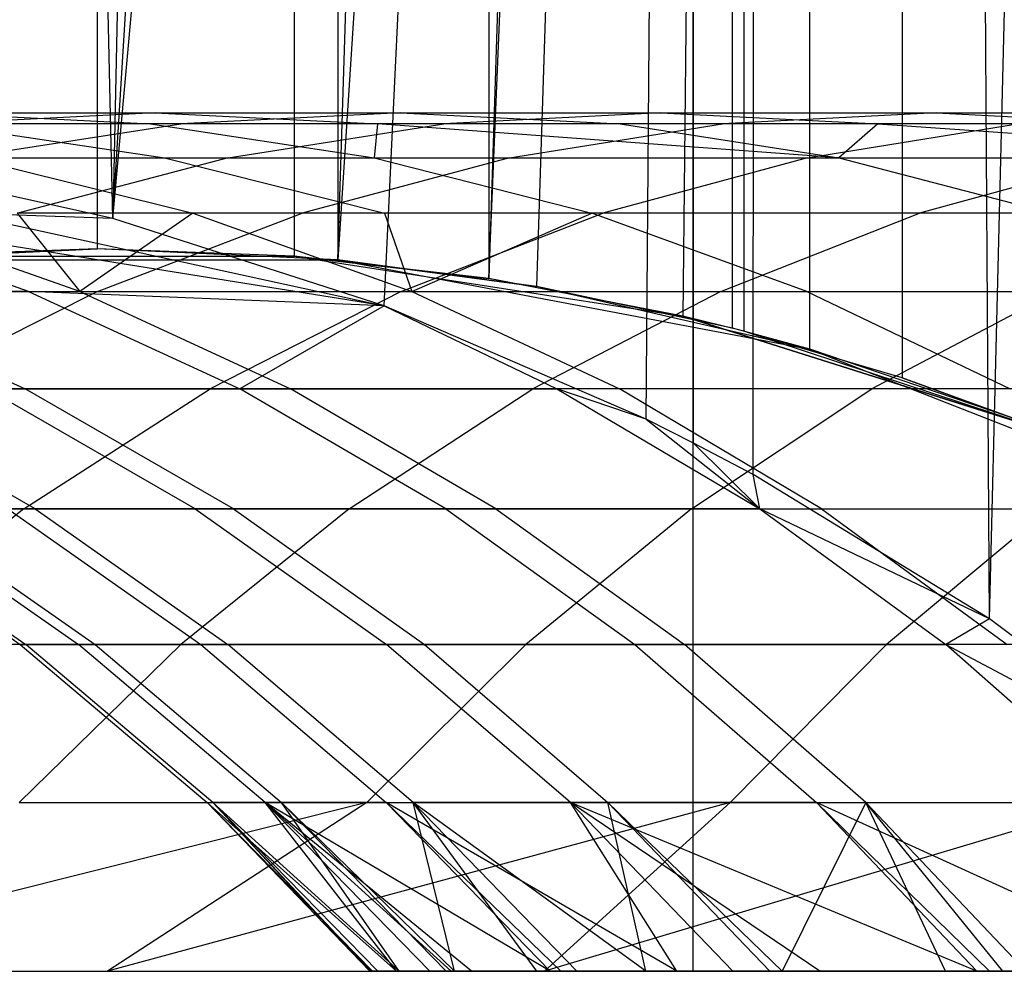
# Model space of a CAD drawing. Extents: x 0.1 to 12.1, y -6 to 6.
# Tile 19 of 181: x 5.147 to 5.376, y -0.868 to -0.647. Entities that reach past the tile are written whole.
import ezdxf

# ---------------------------------------------------------------- set-up
doc = ezdxf.new("R2010")
doc.units = 0
doc.header["$LTSCALE"] = 2.54
doc.layers.get('0').update_dxf_attribs({"linetype": 'CONTINUOUS'})

# ---------------------------------------------------------------- blocks, each defined once
blk = doc.blocks.new('DROPS_COLOR_C_STL')
at = {"color": 0}
for p, q in [((5.30375, -0.86832, 26.46034), (5.30375, 0.93168, 26.46034)), ((5.30375, -0.86832, 26.46034), (5.30375, 0.93168, 26.46034)), ((5.37274, -0.7862, 14.54769), (5.41402, 0.88008, 14.54308)), ((5.37274, -0.7862, 14.54769), (5.41402, 0.88008, 14.54308)), ((5.37274, -0.7862, 14.54769), (5.36281, 0.84295, 14.54884)), ((5.37274, -0.7862, 14.54769), (5.36281, 0.84295, 14.54884)), ((5.31771, -0.75263, 14.55429), (5.31893, 0.81666, 14.55414)), ((5.31771, -0.75263, 14.55429), (5.31893, 0.81666, 14.55414)), ((5.16849, -0.69295, 14.5748), (5.30401, 0.80873, 14.55602)), ((5.16849, -0.69295, 14.5748), (5.30401, 0.80873, 14.55602)), ((5.23174, -0.71332, 14.56564), (5.30401, 0.80873, 14.55602)), ((5.23174, -0.71332, 14.56564), (5.30401, 0.80873, 14.55602)), ((5.29281, -0.73973, 14.55745), (5.30401, 0.80873, 14.55602)), ((5.29281, -0.73973, 14.55745), (5.30401, 0.80873, 14.55602)), ((5.30382, -0.74527, 14.55604), (5.30401, 0.80873, 14.55602)), ((5.30382, -0.74527, 14.55604), (5.30401, 0.80873, 14.55602)), ((5.16849, -0.69295, 14.5748), (5.26088, 0.7884, 14.56165)), ((5.16849, -0.69295, 14.5748), (5.26088, 0.7884, 14.56165)), ((5.20012, 0.76566, 14.57014), (5.16849, -0.69295, 14.5748)), ((5.20012, 0.76566, 14.57014), (5.16849, -0.69295, 14.5748)), ((5.16849, -0.69295, 14.5748), (5.13677, 0.74852, 14.57966)), ((5.16849, -0.69295, 14.5748), (5.13677, 0.74852, 14.57966)), ((5.35248, 0.73007, 35.58964), (5.35244, -0.73006, 35.58964)), ((5.35248, 0.73007, 35.58964), (5.35244, -0.73006, 35.58964)), ((5.33091, -0.72342, 26.56619), (5.33092, 0.72343, 26.56619)), ((5.33091, -0.72342, 26.56619), (5.33092, 0.72343, 26.56619)), ((5.31307, 0.71858, 26.56842), (5.2209, -0.70262, 26.58079)), ((5.31307, 0.71858, 26.56842), (5.2209, -0.70262, 26.58079)), ((5.25614, -0.70698, 35.6083), (5.31538, 0.71918, 35.59653)), ((5.25614, -0.70698, 35.6083), (5.31538, 0.71918, 35.59653)), ((5.31307, 0.71858, 26.56842), (5.26719, -0.70878, 26.57439)), ((5.31307, 0.71858, 26.56842), (5.26719, -0.70878, 26.57439)), ((5.31538, 0.71918, 35.59653), (5.30133, -0.71572, 35.59924)), ((5.31538, 0.71918, 35.59653), (5.30133, -0.71572, 35.59924)), ((5.31291, -0.71854, 26.56844), (5.31307, 0.71858, 26.56842)), ((5.31291, -0.71854, 26.56844), (5.31307, 0.71858, 26.56842)), ((5.31538, 0.71918, 35.59653), (5.3155, -0.71921, 35.59651)), ((5.31538, 0.71918, 35.59653), (5.3155, -0.71921, 35.59651)), ((5.30131, 0.71571, 35.59924), (5.25614, -0.70698, 35.6083)), ((5.30131, 0.71571, 35.59924), (5.25614, -0.70698, 35.6083)), ((5.2209, -0.70262, 26.58079), (5.2671, 0.70877, 26.57441)), ((5.2209, -0.70262, 26.58079), (5.2671, 0.70877, 26.57441)), ((5.25605, 0.70696, 35.60831), (5.25614, -0.70698, 35.6083)), ((5.25605, 0.70696, 35.60831), (5.25614, -0.70698, 35.6083)), ((5.2209, 0.70262, 26.58079), (5.2209, -0.70262, 26.58079)), ((5.2209, 0.70262, 26.58079), (5.2209, -0.70262, 26.58079)), ((5.1649, 0.7, 35.62825), (5.16486, -0.7, 35.62826)), ((5.1649, 0.7, 35.62825), (5.16486, -0.7, 35.62826)), ((5.1649, 0.7, 26.58901), (5.16487, -0.7, 26.58902)), ((5.1649, 0.7, 26.58901), (5.16487, -0.7, 26.58902)), ((5.21074, 0.70175, 35.61794), (5.21074, -0.70175, 35.61794)), ((5.21074, 0.70175, 35.61794), (5.21074, -0.70175, 35.61794)), ((5.1249, -0.66832, 17.93357), (5.17837, -0.66832, 18.06901)), ((5.1249, -0.66832, 17.93357), (5.17837, -0.66832, 18.06901)), ((5.1249, -0.66832, 17.93357), (5.17725, -0.67094, 17.91372)), ((5.1249, -0.66832, 17.93357), (5.17725, -0.67094, 17.91372)), ((5.17837, -0.66832, 18.06901), (5.12658, -0.67094, 18.09029)), ((5.17837, -0.66832, 18.06901), (5.12658, -0.67094, 18.09029)), ((5.17837, -0.66832, 18.06901), (5.23553, -0.66832, 18.20293)), ((5.17837, -0.66832, 18.06901), (5.23553, -0.66832, 18.20293)), ((5.17837, -0.66832, 18.06901), (5.23016, -0.67094, 18.04772)), ((5.17837, -0.66832, 18.06901), (5.23016, -0.67094, 18.04772)), ((5.23553, -0.66832, 18.20293), (5.18435, -0.67094, 18.22563)), ((5.23553, -0.66832, 18.20293), (5.18435, -0.67094, 18.22563)), ((5.23553, -0.66832, 18.20293), (5.29619, -0.66832, 18.3349)), ((5.23553, -0.66832, 18.20293), (5.29619, -0.66832, 18.3349)), ((5.23553, -0.66832, 18.20293), (5.28671, -0.67094, 18.18023)), ((5.23553, -0.66832, 18.20293), (5.28671, -0.67094, 18.18023)), ((5.29619, -0.66832, 18.3349), (5.24565, -0.67094, 18.359)), ((5.29619, -0.66832, 18.3349), (5.24565, -0.67094, 18.359)), ((5.29619, -0.66832, 18.3349), (5.36045, -0.66832, 18.46517)), ((5.29619, -0.66832, 18.3349), (5.36045, -0.66832, 18.46517)), ((5.29619, -0.66832, 18.3349), (5.34673, -0.67094, 18.31081)), ((5.29619, -0.66832, 18.3349), (5.34673, -0.67094, 18.31081)), ((5.36045, -0.66832, 18.46517), (5.31059, -0.67094, 18.49063)), ((5.36045, -0.66832, 18.46517), (5.31059, -0.67094, 18.49063)), ((5.36045, -0.66832, 18.46517), (5.42841, -0.66832, 18.59387)), ((5.36045, -0.66832, 18.46517), (5.42841, -0.66832, 18.59387)), ((5.36045, -0.66832, 18.46517), (5.41031, -0.67094, 18.4397)), ((5.36045, -0.66832, 18.46517), (5.41031, -0.67094, 18.4397)), ((5.18435, -0.67094, 18.22563), (5.12658, -0.67094, 18.09029)), ((5.18435, -0.67094, 18.22563), (5.12658, -0.67094, 18.09029)), ((5.17725, -0.67094, 17.91372), (5.12791, -0.67094, 17.77798)), ((5.12791, -0.67094, 17.77798), (5.18055, -0.67882, 17.75966)), ((5.12791, -0.67094, 17.77798), (5.18055, -0.67882, 17.75966)), ((5.17725, -0.67094, 17.91372), (5.12791, -0.67094, 17.77798)), ((5.1334, -0.67882, 18.24822), (5.18435, -0.67094, 18.22563)), ((5.1334, -0.67882, 18.24822), (5.18435, -0.67094, 18.22563)), ((5.17725, -0.67094, 17.91372), (5.22936, -0.67882, 17.89395)), ((5.23016, -0.67094, 18.04772), (5.17725, -0.67094, 17.91372)), ((5.17725, -0.67094, 17.91372), (5.22936, -0.67882, 17.89395)), ((5.23016, -0.67094, 18.04772), (5.17725, -0.67094, 17.91372)), ((5.24565, -0.67094, 18.359), (5.18435, -0.67094, 18.22563)), ((5.24565, -0.67094, 18.359), (5.18435, -0.67094, 18.22563)), ((5.19534, -0.67882, 18.38298), (5.24565, -0.67094, 18.359)), ((5.19534, -0.67882, 18.38298), (5.24565, -0.67094, 18.359)), ((5.23016, -0.67094, 18.04772), (5.22936, -0.67882, 17.89395)), ((5.23016, -0.67094, 18.04772), (5.22936, -0.67882, 17.89395)), ((5.33767, -0.67882, 18.15763), (5.23016, -0.67094, 18.04772)), ((5.28671, -0.67094, 18.18023), (5.23016, -0.67094, 18.04772)), ((5.33767, -0.67882, 18.15763), (5.23016, -0.67094, 18.04772)), ((5.28671, -0.67094, 18.18023), (5.23016, -0.67094, 18.04772)), ((5.31059, -0.67094, 18.49063), (5.24565, -0.67094, 18.359)), ((5.31059, -0.67094, 18.49063), (5.24565, -0.67094, 18.359)), ((5.26095, -0.67882, 18.51599), (5.31059, -0.67094, 18.49063)), ((5.26095, -0.67882, 18.51599), (5.31059, -0.67094, 18.49063)), ((5.34673, -0.67094, 18.31081), (5.28671, -0.67094, 18.18023)), ((5.28671, -0.67094, 18.18023), (5.33767, -0.67882, 18.15763)), ((5.28671, -0.67094, 18.18023), (5.33767, -0.67882, 18.15763)), ((5.34673, -0.67094, 18.31081), (5.28671, -0.67094, 18.18023)), ((5.37927, -0.67094, 18.6207), (5.31059, -0.67094, 18.49063)), ((5.37927, -0.67094, 18.6207), (5.31059, -0.67094, 18.49063)), ((5.33034, -0.67882, 18.64741), (5.37927, -0.67094, 18.6207)), ((5.33034, -0.67882, 18.64741), (5.37927, -0.67094, 18.6207)), ((5.34673, -0.67094, 18.31081), (5.33767, -0.67882, 18.15763)), ((5.34673, -0.67094, 18.31081), (5.33767, -0.67882, 18.15763)), ((5.41031, -0.67094, 18.4397), (5.34673, -0.67094, 18.31081)), ((5.34673, -0.67094, 18.31081), (5.45995, -0.67882, 18.41434)), ((5.34673, -0.67094, 18.31081), (5.45995, -0.67882, 18.41434)), ((5.41031, -0.67094, 18.4397), (5.34673, -0.67094, 18.31081)), ((5.16849, -0.69295, 14.5748), (5.10327, -0.67859, 14.58497)), ((5.16849, -0.69295, 14.5748), (5.10327, -0.67859, 14.58497)), ((5.1334, -0.67882, 18.24822), (5.19534, -0.67882, 18.38298)), ((5.1334, -0.67882, 18.24822), (5.19534, -0.67882, 18.38298)), ((5.13543, -0.67882, 17.62408), (5.18055, -0.67882, 17.75966)), ((5.13543, -0.67882, 17.62408), (5.18055, -0.67882, 17.75966)), ((5.13543, -0.67882, 17.62408), (5.18717, -0.69175, 17.60765)), ((5.13543, -0.67882, 17.62408), (5.18717, -0.69175, 17.60765)), ((5.19534, -0.67882, 18.38298), (5.14633, -0.69175, 18.40634)), ((5.19534, -0.67882, 18.38298), (5.14633, -0.69175, 18.40634)), ((5.18055, -0.67882, 17.75966), (5.22936, -0.67882, 17.89395)), ((5.18055, -0.67882, 17.75966), (5.22936, -0.67882, 17.89395)), ((5.18055, -0.67882, 17.75966), (5.23182, -0.69175, 17.74182)), ((5.18055, -0.67882, 17.75966), (5.23182, -0.69175, 17.74182)), ((5.19534, -0.67882, 18.38298), (5.26095, -0.67882, 18.51599)), ((5.19534, -0.67882, 18.38298), (5.26095, -0.67882, 18.51599)), ((5.26095, -0.67882, 18.51599), (5.2126, -0.69175, 18.54068)), ((5.26095, -0.67882, 18.51599), (5.2126, -0.69175, 18.54068)), ((5.22936, -0.67882, 17.89395), (5.33767, -0.67882, 18.15763)), ((5.22936, -0.67882, 17.89395), (5.33767, -0.67882, 18.15763)), ((5.22936, -0.67882, 17.89395), (5.28012, -0.69175, 17.87471)), ((5.22936, -0.67882, 17.89395), (5.28012, -0.69175, 17.87471)), ((5.26095, -0.67882, 18.51599), (5.33034, -0.67882, 18.64741)), ((5.26095, -0.67882, 18.51599), (5.33034, -0.67882, 18.64741)), ((5.33034, -0.67882, 18.64741), (5.28269, -0.69175, 18.67342)), ((5.33034, -0.67882, 18.64741), (5.28269, -0.69175, 18.67342)), ((5.33034, -0.67882, 18.64741), (5.40335, -0.67882, 18.77685)), ((5.33034, -0.67882, 18.64741), (5.40335, -0.67882, 18.77685)), ((5.33767, -0.67882, 18.15763), (5.45995, -0.67882, 18.41434)), ((5.33767, -0.67882, 18.15763), (5.45995, -0.67882, 18.41434)), ((5.33767, -0.67882, 18.15763), (5.38729, -0.69175, 18.13562)), ((5.33767, -0.67882, 18.15763), (5.38729, -0.69175, 18.13562)), ((5.40335, -0.67882, 18.77685), (5.35643, -0.69175, 18.80416)), ((5.40335, -0.67882, 18.77685), (5.35643, -0.69175, 18.80416)), ((5.23174, -0.71332, 14.56564), (5.09689, -0.69175, 14.82035)), ((5.14887, -0.70994, 14.83322), (5.09689, -0.69175, 14.82035)), ((5.23174, -0.71332, 14.56564), (5.09689, -0.69175, 14.82035)), ((5.14887, -0.70994, 14.83322), (5.09689, -0.69175, 14.82035)), ((5.16079, -0.70994, 17.32229), (5.10895, -0.69175, 17.33566)), ((5.16079, -0.70994, 17.32229), (5.10895, -0.69175, 17.33566)), ((5.13272, -0.69175, 14.68374), (5.23174, -0.71332, 14.56564)), ((5.16849, -0.69295, 14.5748), (5.13272, -0.69175, 14.68374)), ((5.16849, -0.69295, 14.5748), (5.13272, -0.69175, 14.68374)), ((5.13272, -0.69175, 14.68374), (5.23174, -0.71332, 14.56564)), ((5.18717, -0.69175, 17.60765), (5.14619, -0.69175, 17.47219)), ((5.14619, -0.69175, 17.47219), (5.16079, -0.70994, 17.32229)), ((5.14619, -0.69175, 17.47219), (5.16079, -0.70994, 17.32229)), ((5.18717, -0.69175, 17.60765), (5.14619, -0.69175, 17.47219)), ((5.2126, -0.69175, 18.54068), (5.14633, -0.69175, 18.40634)), ((5.2126, -0.69175, 18.54068), (5.14633, -0.69175, 18.40634)), ((5.18717, -0.69175, 17.60765), (5.16079, -0.70994, 17.32229)), ((5.18717, -0.69175, 17.60765), (5.16079, -0.70994, 17.32229)), ((5.16492, -0.70994, 18.56504), (5.2126, -0.69175, 18.54068)), ((5.16492, -0.70994, 18.56504), (5.2126, -0.69175, 18.54068)), ((5.23182, -0.69175, 17.74182), (5.18717, -0.69175, 17.60765)), ((5.18717, -0.69175, 17.60765), (5.2382, -0.70994, 17.59146)), ((5.18717, -0.69175, 17.60765), (5.2382, -0.70994, 17.59146)), ((5.23182, -0.69175, 17.74182), (5.18717, -0.69175, 17.60765)), ((5.28269, -0.69175, 18.67342), (5.2126, -0.69175, 18.54068)), ((5.28269, -0.69175, 18.67342), (5.2126, -0.69175, 18.54068)), ((5.28012, -0.69175, 17.87471), (5.23182, -0.69175, 17.74182)), ((5.23182, -0.69175, 17.74182), (5.2382, -0.70994, 17.59146)), ((5.23182, -0.69175, 17.74182), (5.2382, -0.70994, 17.59146)), ((5.28012, -0.69175, 17.87471), (5.23182, -0.69175, 17.74182)), ((5.2357, -0.70994, 18.69907), (5.28269, -0.69175, 18.67342)), ((5.2357, -0.70994, 18.69907), (5.28269, -0.69175, 18.67342)), ((5.2382, -0.70994, 17.59146), (5.28012, -0.69175, 17.87471)), ((5.2382, -0.70994, 17.59146), (5.28012, -0.69175, 17.87471)), ((5.33018, -0.70994, 17.85572), (5.28012, -0.69175, 17.87471)), ((5.38729, -0.69175, 18.13562), (5.28012, -0.69175, 17.87471)), ((5.33018, -0.70994, 17.85572), (5.28012, -0.69175, 17.87471)), ((5.38729, -0.69175, 18.13562), (5.28012, -0.69175, 17.87471)), ((5.35643, -0.69175, 18.80416), (5.28269, -0.69175, 18.67342)), ((5.35643, -0.69175, 18.80416), (5.28269, -0.69175, 18.67342)), ((5.31016, -0.70994, 18.8311), (5.35643, -0.69175, 18.80416)), ((5.31016, -0.70994, 18.8311), (5.35643, -0.69175, 18.80416)), ((5.43396, -0.69175, 18.93316), (5.35643, -0.69175, 18.80416)), ((5.43396, -0.69175, 18.93316), (5.35643, -0.69175, 18.80416)), ((5.23174, -0.71332, 14.56564), (5.16849, -0.69295, 14.5748)), ((5.23174, -0.71332, 14.56564), (5.16849, -0.69295, 14.5748)), ((5.16487, -0.7, 26.58902), (5.10892, -0.70262, 26.59778)), ((5.10892, -0.70262, 32.52113), (5.16487, -0.7, 26.58902)), ((5.10892, -0.70262, 32.52113), (5.16487, -0.7, 26.58902)), ((5.16487, -0.7, 26.58902), (5.10892, -0.70262, 26.59778)), ((5.16486, -0.7, 35.62826), (5.11907, -0.70175, 35.63911)), ((5.11907, -0.70175, 39.52568), (5.16486, -0.7, 35.62826)), ((5.11907, -0.70175, 39.52568), (5.16486, -0.7, 35.62826)), ((5.16486, -0.7, 35.62826), (5.11907, -0.70175, 35.63911)), ((5.11907, -0.70175, 39.52568), (5.21074, -0.70175, 39.52568)), ((5.11907, -0.70175, 39.52568), (5.21074, -0.70175, 39.52568)), ((5.21074, -0.70175, 35.61794), (5.16486, -0.7, 35.62826)), ((5.21074, -0.70175, 39.52568), (5.16486, -0.7, 35.62826)), ((5.21074, -0.70175, 35.61794), (5.16486, -0.7, 35.62826)), ((5.21074, -0.70175, 39.52568), (5.16486, -0.7, 35.62826)), ((5.2209, -0.70262, 26.58079), (5.16487, -0.7, 26.58902)), ((5.2209, -0.70262, 32.52113), (5.16487, -0.7, 26.58902)), ((5.2209, -0.70262, 26.58079), (5.16487, -0.7, 26.58902)), ((5.2209, -0.70262, 32.52113), (5.16487, -0.7, 26.58902)), ((5.25614, -0.70698, 35.6083), (5.21074, -0.70175, 35.61794)), ((5.21074, -0.70175, 39.52568), (5.30133, -0.71572, 39.52568)), ((5.21074, -0.70175, 39.52568), (5.30133, -0.71572, 39.52568)), ((5.21074, -0.70175, 39.52568), (5.25614, -0.70698, 35.6083)), ((5.21074, -0.70175, 39.52568), (5.25614, -0.70698, 35.6083)), ((5.21074, -0.70175, 39.52568), (5.21074, -0.70175, 35.61794)), ((5.25614, -0.70698, 35.6083), (5.21074, -0.70175, 35.61794)), ((5.21074, -0.70175, 39.52568), (5.21074, -0.70175, 35.61794)), ((5.10892, -0.70262, 32.52113), (5.2209, -0.70262, 32.52113)), ((5.10892, -0.70262, 32.52113), (5.2209, -0.70262, 32.52113)), ((5.26719, -0.70878, 26.57439), (5.2209, -0.70262, 26.58079)), ((5.2209, -0.70262, 32.52113), (5.33092, -0.72343, 32.52113)), ((5.2209, -0.70262, 32.52113), (5.33092, -0.72343, 32.52113)), ((5.2209, -0.70262, 32.52113), (5.26719, -0.70878, 26.57439)), ((5.2209, -0.70262, 32.52113), (5.26719, -0.70878, 26.57439)), ((5.2209, -0.70262, 32.52113), (5.2209, -0.70262, 26.58079)), ((5.26719, -0.70878, 26.57439), (5.2209, -0.70262, 26.58079)), ((5.2209, -0.70262, 32.52113), (5.2209, -0.70262, 26.58079)), ((5.30133, -0.71572, 35.59924), (5.25614, -0.70698, 35.6083)), ((5.30133, -0.71572, 39.52568), (5.25614, -0.70698, 35.6083)), ((5.30133, -0.71572, 35.59924), (5.25614, -0.70698, 35.6083)), ((5.30133, -0.71572, 39.52568), (5.25614, -0.70698, 35.6083)), ((5.31291, -0.71854, 26.56844), (5.26719, -0.70878, 26.57439)), ((5.33092, -0.72343, 32.52113), (5.26719, -0.70878, 26.57439)), ((5.31291, -0.71854, 26.56844), (5.26719, -0.70878, 26.57439)), ((5.33092, -0.72343, 32.52113), (5.26719, -0.70878, 26.57439)), ((5.14887, -0.70994, 14.83322), (5.08932, -0.70994, 15.10546)), ((5.14887, -0.70994, 14.83322), (5.08932, -0.70994, 15.10546)), ((5.098, -0.70994, 18.42938), (5.16492, -0.70994, 18.56504)), ((5.098, -0.70994, 18.42938), (5.16492, -0.70994, 18.56504)), ((5.09838, -0.70994, 17.04957), (5.16079, -0.70994, 17.32229)), ((5.09838, -0.70994, 17.04957), (5.16079, -0.70994, 17.32229)), ((5.09838, -0.70994, 17.04957), (5.1481, -0.73264, 17.03964)), ((5.09838, -0.70994, 17.04957), (5.1481, -0.73264, 17.03964)), ((5.16492, -0.70994, 18.56504), (5.11977, -0.73264, 18.5881)), ((5.16492, -0.70994, 18.56504), (5.11977, -0.73264, 18.5881)), ((5.23174, -0.71332, 14.56564), (5.14887, -0.70994, 14.83322)), ((5.14887, -0.70994, 14.83322), (5.19808, -0.73264, 14.8454)), ((5.14887, -0.70994, 14.83322), (5.19808, -0.73264, 14.8454)), ((5.23174, -0.71332, 14.56564), (5.14887, -0.70994, 14.83322)), ((5.16079, -0.70994, 17.32229), (5.2382, -0.70994, 17.59146)), ((5.16079, -0.70994, 17.32229), (5.2382, -0.70994, 17.59146)), ((5.16079, -0.70994, 17.32229), (5.20989, -0.73264, 17.30964)), ((5.16079, -0.70994, 17.32229), (5.20989, -0.73264, 17.30964)), ((5.16492, -0.70994, 18.56504), (5.2357, -0.70994, 18.69907)), ((5.16492, -0.70994, 18.56504), (5.2357, -0.70994, 18.69907)), ((5.2357, -0.70994, 18.69907), (5.19119, -0.73264, 18.72337)), ((5.2357, -0.70994, 18.69907), (5.19119, -0.73264, 18.72337)), ((5.2357, -0.70994, 18.69907), (5.31016, -0.70994, 18.8311)), ((5.2357, -0.70994, 18.69907), (5.31016, -0.70994, 18.8311)), ((5.2382, -0.70994, 17.59146), (5.33018, -0.70994, 17.85572)), ((5.2382, -0.70994, 17.59146), (5.33018, -0.70994, 17.85572)), ((5.2382, -0.70994, 17.59146), (5.28653, -0.73264, 17.57611)), ((5.2382, -0.70994, 17.59146), (5.28653, -0.73264, 17.57611)), ((5.31016, -0.70994, 18.8311), (5.26634, -0.73264, 18.85661)), ((5.31016, -0.70994, 18.8311), (5.26634, -0.73264, 18.85661)), ((5.31016, -0.70994, 18.8311), (5.38844, -0.70994, 18.96136)), ((5.31016, -0.70994, 18.8311), (5.38844, -0.70994, 18.96136)), ((5.33018, -0.70994, 17.85572), (5.43624, -0.70994, 18.11392)), ((5.33018, -0.70994, 17.85572), (5.43624, -0.70994, 18.11392)), ((5.33018, -0.70994, 17.85572), (5.37759, -0.73264, 17.83774)), ((5.33018, -0.70994, 17.85572), (5.37759, -0.73264, 17.83774)), ((5.38844, -0.70994, 18.96136), (5.34534, -0.73264, 18.98806)), ((5.38844, -0.70994, 18.96136), (5.34534, -0.73264, 18.98806)), ((5.23174, -0.71332, 14.56564), (5.19808, -0.73264, 14.8454)), ((5.23174, -0.71332, 14.56564), (5.19808, -0.73264, 14.8454)), ((5.29281, -0.73973, 14.55745), (5.23174, -0.71332, 14.56564)), ((5.23174, -0.71332, 14.56564), (5.27195, -0.73264, 14.57875)), ((5.23174, -0.71332, 14.56564), (5.27195, -0.73264, 14.57875)), ((5.29281, -0.73973, 14.55745), (5.23174, -0.71332, 14.56564)), ((5.3155, -0.71921, 35.59651), (5.30133, -0.71572, 35.59924)), ((5.30133, -0.71572, 39.52568), (5.38874, -0.74332, 39.52568)), ((5.38874, -0.74332, 39.52568), (5.30133, -0.71572, 35.59924)), ((5.3155, -0.71921, 35.59651), (5.30133, -0.71572, 35.59924)), ((5.38874, -0.74332, 39.52568), (5.30133, -0.71572, 35.59924)), ((5.30133, -0.71572, 39.52568), (5.38874, -0.74332, 39.52568)), ((5.30133, -0.71572, 39.52568), (5.30133, -0.71572, 35.59924)), ((5.30133, -0.71572, 39.52568), (5.30133, -0.71572, 35.59924)), ((5.33091, -0.72342, 26.56619), (5.31291, -0.71854, 26.56844)), ((5.33091, -0.72342, 26.56619), (5.31291, -0.71854, 26.56844)), ((5.33092, -0.72343, 32.52113), (5.31291, -0.71854, 26.56844)), ((5.33092, -0.72343, 32.52113), (5.31291, -0.71854, 26.56844)), ((5.35244, -0.73006, 35.58964), (5.3155, -0.71921, 35.59651)), ((5.35244, -0.73006, 35.58964), (5.3155, -0.71921, 35.59651)), ((5.38874, -0.74332, 39.52568), (5.3155, -0.71921, 35.59651)), ((5.38874, -0.74332, 39.52568), (5.3155, -0.71921, 35.59651)), ((5.38388, -0.74139, 26.5599), (5.33091, -0.72342, 26.56619)), ((5.33091, -0.72342, 26.56619), (5.33092, -0.72343, 32.52113)), ((5.33091, -0.72342, 26.56619), (5.33092, -0.72343, 32.52113)), ((5.38388, -0.74139, 26.5599), (5.33091, -0.72342, 26.56619)), ((5.33092, -0.72343, 32.52113), (5.43517, -0.76432, 32.52113)), ((5.38388, -0.74139, 26.5599), (5.33092, -0.72343, 32.52113)), ((5.38388, -0.74139, 26.5599), (5.33092, -0.72343, 32.52113)), ((5.33092, -0.72343, 32.52113), (5.43517, -0.76432, 32.52113)), ((5.38874, -0.74332, 35.58325), (5.35244, -0.73006, 35.58964)), ((5.35244, -0.73006, 35.58964), (5.38874, -0.74332, 39.52568)), ((5.35244, -0.73006, 35.58964), (5.38874, -0.74332, 39.52568)), ((5.38874, -0.74332, 35.58325), (5.35244, -0.73006, 35.58964)), ((5.15039, -0.7606, 16.76033), (5.10144, -0.73264, 16.76734)), ((5.1481, -0.73264, 17.03964), (5.10144, -0.73264, 16.76734)), ((5.15039, -0.7606, 16.76033), (5.10144, -0.73264, 16.76734)), ((5.1481, -0.73264, 17.03964), (5.10144, -0.73264, 16.76734)), ((5.19119, -0.73264, 18.72337), (5.11977, -0.73264, 18.5881)), ((5.19119, -0.73264, 18.72337), (5.11977, -0.73264, 18.5881)), ((5.18771, -0.7606, 15.12416), (5.13913, -0.73264, 15.11493)), ((5.13913, -0.73264, 15.11493), (5.19808, -0.73264, 14.8454)), ((5.18771, -0.7606, 15.12416), (5.13913, -0.73264, 15.11493)), ((5.13913, -0.73264, 15.11493), (5.19808, -0.73264, 14.8454)), ((5.14779, -0.7606, 18.74706), (5.19119, -0.73264, 18.72337)), ((5.14779, -0.7606, 18.74706), (5.19119, -0.73264, 18.72337)), ((5.19659, -0.7606, 17.02995), (5.1481, -0.73264, 17.03964)), ((5.20989, -0.73264, 17.30964), (5.1481, -0.73264, 17.03964)), ((5.19659, -0.7606, 17.02995), (5.1481, -0.73264, 17.03964)), ((5.20989, -0.73264, 17.30964), (5.1481, -0.73264, 17.03964)), ((5.26634, -0.73264, 18.85661), (5.19119, -0.73264, 18.72337)), ((5.26634, -0.73264, 18.85661), (5.19119, -0.73264, 18.72337)), ((5.24608, -0.7606, 14.85729), (5.19808, -0.73264, 14.8454)), ((5.19808, -0.73264, 14.8454), (5.27195, -0.73264, 14.57875)), ((5.24608, -0.7606, 14.85729), (5.19808, -0.73264, 14.8454)), ((5.19808, -0.73264, 14.8454), (5.27195, -0.73264, 14.57875)), ((5.25777, -0.7606, 17.2973), (5.20989, -0.73264, 17.30964)), ((5.28653, -0.73264, 17.57611), (5.20989, -0.73264, 17.30964)), ((5.25777, -0.7606, 17.2973), (5.20989, -0.73264, 17.30964)), ((5.28653, -0.73264, 17.57611), (5.20989, -0.73264, 17.30964)), ((5.2236, -0.7606, 18.88148), (5.26634, -0.73264, 18.85661)), ((5.2236, -0.7606, 18.88148), (5.26634, -0.73264, 18.85661)), ((5.34534, -0.73264, 18.98806), (5.26634, -0.73264, 18.85661)), ((5.34534, -0.73264, 18.98806), (5.26634, -0.73264, 18.85661)), ((5.27195, -0.73264, 14.57875), (5.31922, -0.7606, 14.59325)), ((5.29281, -0.73973, 14.55745), (5.27195, -0.73264, 14.57875)), ((5.29281, -0.73973, 14.55745), (5.27195, -0.73264, 14.57875)), ((5.27195, -0.73264, 14.57875), (5.31922, -0.7606, 14.59325)), ((5.33366, -0.7606, 17.56115), (5.28653, -0.73264, 17.57611)), ((5.37759, -0.73264, 17.83774), (5.28653, -0.73264, 17.57611)), ((5.33366, -0.7606, 17.56115), (5.28653, -0.73264, 17.57611)), ((5.37759, -0.73264, 17.83774), (5.28653, -0.73264, 17.57611)), ((5.30331, -0.7606, 19.01411), (5.34534, -0.73264, 18.98806)), ((5.30331, -0.7606, 19.01411), (5.34534, -0.73264, 18.98806)), ((5.42795, -0.73264, 19.11729), (5.34534, -0.73264, 18.98806)), ((5.42795, -0.73264, 19.11729), (5.34534, -0.73264, 18.98806)), ((5.30382, -0.74527, 14.55604), (5.29281, -0.73973, 14.55745)), ((5.29281, -0.73973, 14.55745), (5.31922, -0.7606, 14.59325)), ((5.29281, -0.73973, 14.55745), (5.31922, -0.7606, 14.59325)), ((5.30382, -0.74527, 14.55604), (5.29281, -0.73973, 14.55745)), ((5.31771, -0.75263, 14.55429), (5.30382, -0.74527, 14.55604)), ((5.30382, -0.74527, 14.55604), (5.31922, -0.7606, 14.59325)), ((5.30382, -0.74527, 14.55604), (5.31922, -0.7606, 14.59325)), ((5.31771, -0.75263, 14.55429), (5.30382, -0.74527, 14.55604)), ((5.37274, -0.7862, 14.54769), (5.31771, -0.75263, 14.55429)), ((5.31922, -0.7606, 14.59325), (5.31771, -0.75263, 14.55429)), ((5.37274, -0.7862, 14.54769), (5.31771, -0.75263, 14.55429)), ((5.31922, -0.7606, 14.59325), (5.31771, -0.75263, 14.55429)), ((5.07573, -0.7606, 18.6106), (5.14779, -0.7606, 18.74706)), ((5.07573, -0.7606, 18.6106), (5.14779, -0.7606, 18.74706)), ((5.10151, -0.7606, 15.94123), (5.14689, -0.79219, 15.94226)), ((5.10151, -0.7606, 15.94123), (5.14689, -0.79219, 15.94226)), ((5.10284, -0.7606, 16.2155), (5.1482, -0.79219, 16.21403)), ((5.10284, -0.7606, 16.2155), (5.1482, -0.79219, 16.21403)), ((5.14779, -0.7606, 18.74706), (5.10796, -0.79219, 18.76881)), ((5.14779, -0.7606, 18.74706), (5.10796, -0.79219, 18.76881)), ((5.11525, -0.7606, 15.66702), (5.1605, -0.79219, 15.67055)), ((5.11525, -0.7606, 15.66702), (5.1605, -0.79219, 15.67055)), ((5.11914, -0.7606, 16.48859), (5.15039, -0.7606, 16.76033)), ((5.11914, -0.7606, 16.48859), (5.15039, -0.7606, 16.76033)), ((5.11914, -0.7606, 16.48859), (5.16435, -0.79219, 16.48464)), ((5.11914, -0.7606, 16.48859), (5.16435, -0.79219, 16.48464)), ((5.18771, -0.7606, 15.12416), (5.14403, -0.7606, 15.39425)), ((5.14403, -0.7606, 15.39425), (5.18901, -0.79219, 15.40027)), ((5.18771, -0.7606, 15.12416), (5.14403, -0.7606, 15.39425)), ((5.14403, -0.7606, 15.39425), (5.18901, -0.79219, 15.40027)), ((5.14779, -0.7606, 18.74706), (5.2236, -0.7606, 18.88148)), ((5.14779, -0.7606, 18.74706), (5.2236, -0.7606, 18.88148)), ((5.15039, -0.7606, 16.76033), (5.19659, -0.7606, 17.02995)), ((5.15039, -0.7606, 16.76033), (5.19659, -0.7606, 17.02995)), ((5.15039, -0.7606, 16.76033), (5.19532, -0.79219, 16.7539)), ((5.15039, -0.7606, 16.76033), (5.19532, -0.79219, 16.7539)), ((5.2236, -0.7606, 18.88148), (5.18438, -0.79219, 18.90432)), ((5.2236, -0.7606, 18.88148), (5.18438, -0.79219, 18.90432)), ((5.24608, -0.7606, 14.85729), (5.18771, -0.7606, 15.12416)), ((5.18771, -0.7606, 15.12416), (5.2323, -0.79219, 15.13264)), ((5.24608, -0.7606, 14.85729), (5.18771, -0.7606, 15.12416)), ((5.18771, -0.7606, 15.12416), (5.2323, -0.79219, 15.13264)), ((5.19659, -0.7606, 17.02995), (5.25777, -0.7606, 17.2973)), ((5.19659, -0.7606, 17.02995), (5.25777, -0.7606, 17.2973)), ((5.19659, -0.7606, 17.02995), (5.2411, -0.79219, 17.02106)), ((5.19659, -0.7606, 17.02995), (5.2411, -0.79219, 17.02106)), ((5.2236, -0.7606, 18.88148), (5.30331, -0.7606, 19.01411)), ((5.2236, -0.7606, 18.88148), (5.30331, -0.7606, 19.01411)), ((5.31922, -0.7606, 14.59325), (5.24608, -0.7606, 14.85729)), ((5.24608, -0.7606, 14.85729), (5.29014, -0.79219, 14.8682)), ((5.31922, -0.7606, 14.59325), (5.24608, -0.7606, 14.85729)), ((5.24608, -0.7606, 14.85729), (5.29014, -0.79219, 14.8682)), ((5.25777, -0.7606, 17.2973), (5.33366, -0.7606, 17.56115)), ((5.25777, -0.7606, 17.2973), (5.33366, -0.7606, 17.56115)), ((5.25777, -0.7606, 17.2973), (5.30172, -0.79219, 17.28597)), ((5.25777, -0.7606, 17.2973), (5.30172, -0.79219, 17.28597)), ((5.30331, -0.7606, 19.01411), (5.26473, -0.79219, 19.03801)), ((5.30331, -0.7606, 19.01411), (5.26473, -0.79219, 19.03801)), ((5.30331, -0.7606, 19.01411), (5.38665, -0.7606, 19.14448)), ((5.30331, -0.7606, 19.01411), (5.38665, -0.7606, 19.14448)), ((5.37274, -0.7862, 14.54769), (5.31922, -0.7606, 14.59325)), ((5.31922, -0.7606, 14.59325), (5.36261, -0.79219, 14.60657)), ((5.31922, -0.7606, 14.59325), (5.36261, -0.79219, 14.60657)), ((5.37274, -0.7862, 14.54769), (5.31922, -0.7606, 14.59325)), ((5.33366, -0.7606, 17.56115), (5.42383, -0.7606, 17.82021)), ((5.33366, -0.7606, 17.56115), (5.42383, -0.7606, 17.82021)), ((5.33366, -0.7606, 17.56115), (5.37692, -0.79219, 17.54742)), ((5.33366, -0.7606, 17.56115), (5.37692, -0.79219, 17.54742)), ((5.38665, -0.7606, 19.14448), (5.34874, -0.79219, 19.16944)), ((5.38665, -0.7606, 19.14448), (5.34874, -0.79219, 19.16944)), ((5.37274, -0.7862, 14.54769), (5.36261, -0.79219, 14.60657)), ((5.37274, -0.7862, 14.54769), (5.36261, -0.79219, 14.60657)), ((5.42384, -0.82477, 14.54202), (5.37274, -0.7862, 14.54769)), ((5.42384, -0.82477, 14.54202), (5.37274, -0.7862, 14.54769)), ((5.18438, -0.79219, 18.90432), (5.10796, -0.79219, 18.76881)), ((5.18438, -0.79219, 18.90432), (5.10796, -0.79219, 18.76881)), ((5.1467, -0.82903, 18.92625), (5.18438, -0.79219, 18.90432)), ((5.1467, -0.82903, 18.92625), (5.18438, -0.79219, 18.90432)), ((5.1482, -0.79219, 16.21403), (5.14689, -0.79219, 15.94226)), ((5.14689, -0.79219, 15.94226), (5.19046, -0.82903, 15.94325)), ((5.14689, -0.79219, 15.94226), (5.19046, -0.82903, 15.94325)), ((5.14689, -0.79219, 15.94226), (5.1605, -0.79219, 15.67055)), ((5.1482, -0.79219, 16.21403), (5.14689, -0.79219, 15.94226)), ((5.14689, -0.79219, 15.94226), (5.1605, -0.79219, 15.67055)), ((5.19177, -0.82903, 16.21262), (5.1482, -0.79219, 16.21403)), ((5.16435, -0.79219, 16.48464), (5.1482, -0.79219, 16.21403)), ((5.19177, -0.82903, 16.21262), (5.1482, -0.79219, 16.21403)), ((5.16435, -0.79219, 16.48464), (5.1482, -0.79219, 16.21403)), ((5.1605, -0.79219, 15.67055), (5.18901, -0.79219, 15.40027)), ((5.20396, -0.82903, 15.67394), (5.1605, -0.79219, 15.67055)), ((5.20396, -0.82903, 15.67394), (5.1605, -0.79219, 15.67055)), ((5.1605, -0.79219, 15.67055), (5.18901, -0.79219, 15.40027)), ((5.19532, -0.79219, 16.7539), (5.16435, -0.79219, 16.48464)), ((5.16435, -0.79219, 16.48464), (5.20778, -0.82903, 16.48084)), ((5.16435, -0.79219, 16.48464), (5.20778, -0.82903, 16.48084)), ((5.19532, -0.79219, 16.7539), (5.16435, -0.79219, 16.48464)), ((5.26473, -0.79219, 19.03801), (5.18438, -0.79219, 18.90432)), ((5.26473, -0.79219, 19.03801), (5.18438, -0.79219, 18.90432)), ((5.18901, -0.79219, 15.40027), (5.23222, -0.82903, 15.40605)), ((5.18901, -0.79219, 15.40027), (5.23222, -0.82903, 15.40605)), ((5.18901, -0.79219, 15.40027), (5.2323, -0.79219, 15.13264)), ((5.18901, -0.79219, 15.40027), (5.2323, -0.79219, 15.13264)), ((5.23847, -0.82903, 16.74772), (5.19532, -0.79219, 16.7539)), ((5.2411, -0.79219, 17.02106), (5.19532, -0.79219, 16.7539)), ((5.23847, -0.82903, 16.74772), (5.19532, -0.79219, 16.7539)), ((5.2411, -0.79219, 17.02106), (5.19532, -0.79219, 16.7539)), ((5.22767, -0.82903, 19.06097), (5.26473, -0.79219, 19.03801)), ((5.22767, -0.82903, 19.06097), (5.26473, -0.79219, 19.03801)), ((5.2323, -0.79219, 15.13264), (5.29014, -0.79219, 14.8682)), ((5.27512, -0.82903, 15.14078), (5.2323, -0.79219, 15.13264)), ((5.27512, -0.82903, 15.14078), (5.2323, -0.79219, 15.13264)), ((5.2323, -0.79219, 15.13264), (5.29014, -0.79219, 14.8682)), ((5.30172, -0.79219, 17.28597), (5.2411, -0.79219, 17.02106)), ((5.2411, -0.79219, 17.02106), (5.28384, -0.82903, 17.01252)), ((5.2411, -0.79219, 17.02106), (5.28384, -0.82903, 17.01252)), ((5.30172, -0.79219, 17.28597), (5.2411, -0.79219, 17.02106)), ((5.34874, -0.79219, 19.16944), (5.26473, -0.79219, 19.03801)), ((5.34874, -0.79219, 19.16944), (5.26473, -0.79219, 19.03801)), ((5.29014, -0.79219, 14.8682), (5.33245, -0.82903, 14.87867)), ((5.29014, -0.79219, 14.8682), (5.33245, -0.82903, 14.87867)), ((5.29014, -0.79219, 14.8682), (5.36261, -0.79219, 14.60657)), ((5.29014, -0.79219, 14.8682), (5.36261, -0.79219, 14.60657)), ((5.34393, -0.82903, 17.27509), (5.30172, -0.79219, 17.28597)), ((5.37692, -0.79219, 17.54742), (5.30172, -0.79219, 17.28597)), ((5.34393, -0.82903, 17.27509), (5.30172, -0.79219, 17.28597)), ((5.37692, -0.79219, 17.54742), (5.30172, -0.79219, 17.28597)), ((5.31233, -0.82903, 19.19341), (5.34874, -0.79219, 19.16944)), ((5.31233, -0.82903, 19.19341), (5.34874, -0.79219, 19.16944)), ((5.43644, -0.79219, 19.29865), (5.34874, -0.79219, 19.16944)), ((5.43644, -0.79219, 19.29865), (5.34874, -0.79219, 19.16944)), ((5.36261, -0.79219, 14.60657), (5.42384, -0.82477, 14.54202)), ((5.40428, -0.82903, 14.61936), (5.36261, -0.79219, 14.60657)), ((5.40428, -0.82903, 14.61936), (5.36261, -0.79219, 14.60657)), ((5.36261, -0.79219, 14.60657), (5.42384, -0.82477, 14.54202)), ((5.22767, -0.82903, 19.06097), (5.07099, -0.86832, 18.87152)), ((5.22767, -0.82903, 19.06097), (5.07099, -0.86832, 18.87152)), ((5.1467, -0.82903, 18.92625), (5.22767, -0.82903, 19.06097)), ((5.1467, -0.82903, 18.92625), (5.22767, -0.82903, 19.06097)), ((5.22767, -0.82903, 19.06097), (5.16723, -0.86832, 19.03611)), ((5.22767, -0.82903, 19.06097), (5.16723, -0.86832, 19.03611)), ((5.31233, -0.82903, 19.19341), (5.16723, -0.86832, 19.03611)), ((5.31233, -0.82903, 19.19341), (5.16723, -0.86832, 19.03611)), ((5.19046, -0.82903, 15.94325), (5.19177, -0.82903, 16.21262)), ((5.23461, -0.86832, 15.79533), (5.19046, -0.82903, 15.94325)), ((5.19046, -0.82903, 15.94325), (5.20396, -0.82903, 15.67394)), ((5.19046, -0.82903, 15.94325), (5.20396, -0.82903, 15.67394)), ((5.22898, -0.86832, 15.94413), (5.19046, -0.82903, 15.94325)), ((5.23461, -0.86832, 15.79533), (5.19046, -0.82903, 15.94325)), ((5.22898, -0.86832, 15.94413), (5.19046, -0.82903, 15.94325)), ((5.22842, -0.86832, 15.97235), (5.19046, -0.82903, 15.94325)), ((5.22842, -0.86832, 15.97235), (5.19046, -0.82903, 15.94325)), ((5.19046, -0.82903, 15.94325), (5.19177, -0.82903, 16.21262)), ((5.22842, -0.86832, 15.97235), (5.19177, -0.82903, 16.21262)), ((5.22842, -0.86832, 15.97235), (5.19177, -0.82903, 16.21262)), ((5.22865, -0.86832, 16.14872), (5.19177, -0.82903, 16.21262)), ((5.22865, -0.86832, 16.14872), (5.19177, -0.82903, 16.21262)), ((5.23027, -0.86832, 16.21137), (5.19177, -0.82903, 16.21262)), ((5.23523, -0.86832, 16.32441), (5.19177, -0.82903, 16.21262)), ((5.23027, -0.86832, 16.21137), (5.19177, -0.82903, 16.21262)), ((5.23523, -0.86832, 16.32441), (5.19177, -0.82903, 16.21262)), ((5.20778, -0.82903, 16.48084), (5.19177, -0.82903, 16.21262)), ((5.20778, -0.82903, 16.48084), (5.19177, -0.82903, 16.21262)), ((5.24236, -0.86832, 15.67693), (5.20396, -0.82903, 15.67394)), ((5.20396, -0.82903, 15.67394), (5.24733, -0.86832, 15.61774)), ((5.23222, -0.82903, 15.40605), (5.20396, -0.82903, 15.67394)), ((5.2704, -0.86832, 15.41115), (5.20396, -0.82903, 15.67394)), ((5.23222, -0.82903, 15.40605), (5.20396, -0.82903, 15.67394)), ((5.2704, -0.86832, 15.41115), (5.20396, -0.82903, 15.67394)), ((5.2521, -0.86832, 15.56764), (5.20396, -0.82903, 15.67394)), ((5.2521, -0.86832, 15.56764), (5.20396, -0.82903, 15.67394)), ((5.20396, -0.82903, 15.67394), (5.24733, -0.86832, 15.61774)), ((5.23461, -0.86832, 15.79533), (5.20396, -0.82903, 15.67394)), ((5.24236, -0.86832, 15.67693), (5.20396, -0.82903, 15.67394)), ((5.23461, -0.86832, 15.79533), (5.20396, -0.82903, 15.67394)), ((5.20778, -0.82903, 16.48084), (5.23847, -0.82903, 16.74772)), ((5.23523, -0.86832, 16.32441), (5.20778, -0.82903, 16.48084)), ((5.24615, -0.86832, 16.47748), (5.20778, -0.82903, 16.48084)), ((5.23523, -0.86832, 16.32441), (5.20778, -0.82903, 16.48084)), ((5.24615, -0.86832, 16.47748), (5.20778, -0.82903, 16.48084)), ((5.24811, -0.86832, 16.49935), (5.20778, -0.82903, 16.48084)), ((5.24811, -0.86832, 16.49935), (5.20778, -0.82903, 16.48084)), ((5.20778, -0.82903, 16.48084), (5.23847, -0.82903, 16.74772)), ((5.22767, -0.82903, 19.06097), (5.31233, -0.82903, 19.19341)), ((5.22767, -0.82903, 19.06097), (5.31233, -0.82903, 19.19341)), ((5.2999, -0.86832, 15.21967), (5.23222, -0.82903, 15.40605)), ((5.23222, -0.82903, 15.40605), (5.27512, -0.82903, 15.14078)), ((5.23222, -0.82903, 15.40605), (5.27512, -0.82903, 15.14078)), ((5.27286, -0.86832, 15.39305), (5.23222, -0.82903, 15.40605)), ((5.2999, -0.86832, 15.21967), (5.23222, -0.82903, 15.40605)), ((5.27286, -0.86832, 15.39305), (5.23222, -0.82903, 15.40605)), ((5.2704, -0.86832, 15.41115), (5.23222, -0.82903, 15.40605)), ((5.2704, -0.86832, 15.41115), (5.23222, -0.82903, 15.40605)), ((5.24811, -0.86832, 16.49935), (5.23847, -0.82903, 16.74772)), ((5.24811, -0.86832, 16.49935), (5.23847, -0.82903, 16.74772)), ((5.26728, -0.86832, 16.67351), (5.23847, -0.82903, 16.74772)), ((5.26728, -0.86832, 16.67351), (5.23847, -0.82903, 16.74772)), ((5.2766, -0.86832, 16.74226), (5.23847, -0.82903, 16.74772)), ((5.29271, -0.86832, 16.8467), (5.23847, -0.82903, 16.74772)), ((5.2766, -0.86832, 16.74226), (5.23847, -0.82903, 16.74772)), ((5.29271, -0.86832, 16.8467), (5.23847, -0.82903, 16.74772)), ((5.28384, -0.82903, 17.01252), (5.23847, -0.82903, 16.74772)), ((5.28384, -0.82903, 17.01252), (5.23847, -0.82903, 16.74772)), ((5.31233, -0.82903, 19.19341), (5.26907, -0.86832, 19.19771)), ((5.31233, -0.82903, 19.19341), (5.26907, -0.86832, 19.19771)), ((5.4007, -0.82903, 19.32361), (5.26907, -0.86832, 19.19771)), ((5.4007, -0.82903, 19.32361), (5.26907, -0.86832, 19.19771)), ((5.33245, -0.82903, 14.87867), (5.27512, -0.82903, 15.14078)), ((5.36985, -0.86832, 14.88793), (5.27512, -0.82903, 15.14078)), ((5.33245, -0.82903, 14.87867), (5.27512, -0.82903, 15.14078)), ((5.36985, -0.86832, 14.88793), (5.27512, -0.82903, 15.14078)), ((5.33323, -0.86832, 15.04726), (5.27512, -0.82903, 15.14078)), ((5.33323, -0.86832, 15.04726), (5.27512, -0.82903, 15.14078)), ((5.31297, -0.86832, 15.14798), (5.27512, -0.82903, 15.14078)), ((5.2999, -0.86832, 15.21967), (5.27512, -0.82903, 15.14078)), ((5.31297, -0.86832, 15.14798), (5.27512, -0.82903, 15.14078)), ((5.2999, -0.86832, 15.21967), (5.27512, -0.82903, 15.14078)), ((5.28384, -0.82903, 17.01252), (5.34393, -0.82903, 17.27509)), ((5.29271, -0.86832, 16.8467), (5.28384, -0.82903, 17.01252)), ((5.28384, -0.82903, 17.01252), (5.34393, -0.82903, 17.27509)), ((5.28384, -0.82903, 17.01252), (5.32445, -0.86832, 17.019)), ((5.28384, -0.82903, 17.01252), (5.32445, -0.86832, 17.019)), ((5.28384, -0.82903, 17.01252), (5.32162, -0.86832, 17.00498)), ((5.28384, -0.82903, 17.01252), (5.32162, -0.86832, 17.00498)), ((5.29271, -0.86832, 16.8467), (5.28384, -0.82903, 17.01252)), ((5.31233, -0.82903, 19.19341), (5.4007, -0.82903, 19.32361)), ((5.31233, -0.82903, 19.19341), (5.4007, -0.82903, 19.32361)), ((5.34393, -0.82903, 17.27509), (5.32445, -0.86832, 17.019)), ((5.34393, -0.82903, 17.27509), (5.32445, -0.86832, 17.019)), ((5.41867, -0.86832, 14.70596), (5.33245, -0.82903, 14.87867)), ((5.33245, -0.82903, 14.87867), (5.40428, -0.82903, 14.61936)), ((5.33245, -0.82903, 14.87867), (5.40428, -0.82903, 14.61936)), ((5.37281, -0.86832, 14.87601), (5.33245, -0.82903, 14.87867)), ((5.41867, -0.86832, 14.70596), (5.33245, -0.82903, 14.87867)), ((5.37281, -0.86832, 14.87601), (5.33245, -0.82903, 14.87867)), ((5.36985, -0.86832, 14.88793), (5.33245, -0.82903, 14.87867)), ((5.36985, -0.86832, 14.88793), (5.33245, -0.82903, 14.87867)), ((5.34393, -0.82903, 17.27509), (5.41846, -0.82903, 17.53423)), ((5.36255, -0.86832, 17.19062), (5.34393, -0.82903, 17.27509)), ((5.3759, -0.86832, 17.2446), (5.34393, -0.82903, 17.27509)), ((5.36255, -0.86832, 17.19062), (5.34393, -0.82903, 17.27509)), ((5.3759, -0.86832, 17.2446), (5.34393, -0.82903, 17.27509)), ((5.38124, -0.86832, 17.26548), (5.34393, -0.82903, 17.27509)), ((5.38124, -0.86832, 17.26548), (5.34393, -0.82903, 17.27509)), ((5.34393, -0.82903, 17.27509), (5.41846, -0.82903, 17.53423)), ((4.87623, -0.86832, 26.39025), (5.30375, -0.86832, 26.46034)), ((4.87623, -0.86832, 26.39025), (5.30375, -0.86832, 26.46034)), ((5.07099, -0.86832, 18.87152), (5.16723, -0.86832, 19.03611)), ((5.07099, -0.86832, 18.87152), (5.16723, -0.86832, 19.03611)), ((5.16723, -0.86832, 19.03611), (5.26907, -0.86832, 19.19771)), ((5.16723, -0.86832, 19.03611), (5.26907, -0.86832, 19.19771)), ((5.22865, -0.86832, 16.14872), (5.22842, -0.86832, 15.97235)), ((5.22842, -0.86832, 15.97235), (5.22898, -0.86832, 15.94413)), ((5.22842, -0.86832, 15.97235), (5.22898, -0.86832, 15.94413)), ((5.22865, -0.86832, 16.14872), (5.22842, -0.86832, 15.97235)), ((5.23027, -0.86832, 16.21137), (5.22865, -0.86832, 16.14872)), ((5.23027, -0.86832, 16.21137), (5.22865, -0.86832, 16.14872)), ((5.22898, -0.86832, 15.94413), (5.23461, -0.86832, 15.79533)), ((5.22898, -0.86832, 15.94413), (5.23461, -0.86832, 15.79533)), ((5.23523, -0.86832, 16.32441), (5.23027, -0.86832, 16.21137)), ((5.23523, -0.86832, 16.32441), (5.23027, -0.86832, 16.21137)), ((5.23461, -0.86832, 15.79533), (5.24236, -0.86832, 15.67693)), ((5.23461, -0.86832, 15.79533), (5.24236, -0.86832, 15.67693)), ((5.24615, -0.86832, 16.47748), (5.23523, -0.86832, 16.32441)), ((5.24615, -0.86832, 16.47748), (5.23523, -0.86832, 16.32441)), ((5.24236, -0.86832, 15.67693), (5.24733, -0.86832, 15.61774)), ((5.24236, -0.86832, 15.67693), (5.24733, -0.86832, 15.61774)), ((5.24811, -0.86832, 16.49935), (5.24615, -0.86832, 16.47748)), ((5.24811, -0.86832, 16.49935), (5.24615, -0.86832, 16.47748)), ((5.24733, -0.86832, 15.61774), (5.2521, -0.86832, 15.56764)), ((5.24733, -0.86832, 15.61774), (5.2521, -0.86832, 15.56764)), ((5.26728, -0.86832, 16.67351), (5.24811, -0.86832, 16.49935)), ((5.26728, -0.86832, 16.67351), (5.24811, -0.86832, 16.49935)), ((5.2521, -0.86832, 15.56764), (5.2704, -0.86832, 15.41115)), ((5.2521, -0.86832, 15.56764), (5.2704, -0.86832, 15.41115)), ((5.2766, -0.86832, 16.74226), (5.26728, -0.86832, 16.67351)), ((5.2766, -0.86832, 16.74226), (5.26728, -0.86832, 16.67351)), ((5.26907, -0.86832, 19.19771), (5.37654, -0.86832, 19.35627)), ((5.26907, -0.86832, 19.19771), (5.37654, -0.86832, 19.35627)), ((5.2704, -0.86832, 15.41115), (5.27286, -0.86832, 15.39305)), ((5.2704, -0.86832, 15.41115), (5.27286, -0.86832, 15.39305)), ((5.27286, -0.86832, 15.39305), (5.2999, -0.86832, 15.21967)), ((5.27286, -0.86832, 15.39305), (5.2999, -0.86832, 15.21967)), ((5.29271, -0.86832, 16.8467), (5.2766, -0.86832, 16.74226)), ((5.29271, -0.86832, 16.8467), (5.2766, -0.86832, 16.74226)), ((5.32162, -0.86832, 17.00498), (5.29271, -0.86832, 16.8467)), ((5.32162, -0.86832, 17.00498), (5.29271, -0.86832, 16.8467)), ((5.2999, -0.86832, 15.21967), (5.31297, -0.86832, 15.14798)), ((5.2999, -0.86832, 15.21967), (5.31297, -0.86832, 15.14798)), ((5.30375, -0.86832, 26.46034), (5.73521, -0.86832, 26.4994)), ((5.30375, -0.86832, 26.46034), (5.73521, -0.86832, 26.4994)), ((5.31297, -0.86832, 15.14798), (5.33323, -0.86832, 15.04726)), ((5.31297, -0.86832, 15.14798), (5.33323, -0.86832, 15.04726)), ((5.32445, -0.86832, 17.019), (5.32162, -0.86832, 17.00498)), ((5.32445, -0.86832, 17.019), (5.32162, -0.86832, 17.00498)), ((5.36255, -0.86832, 17.19062), (5.32445, -0.86832, 17.019)), ((5.36255, -0.86832, 17.19062), (5.32445, -0.86832, 17.019)), ((5.33323, -0.86832, 15.04726), (5.36985, -0.86832, 14.88793)), ((5.33323, -0.86832, 15.04726), (5.36985, -0.86832, 14.88793)), ((5.3759, -0.86832, 17.2446), (5.36255, -0.86832, 17.19062)), ((5.3759, -0.86832, 17.2446), (5.36255, -0.86832, 17.19062)), ((5.36985, -0.86832, 14.88793), (5.37281, -0.86832, 14.87601)), ((5.36985, -0.86832, 14.88793), (5.37281, -0.86832, 14.87601)), ((5.37281, -0.86832, 14.87601), (5.41867, -0.86832, 14.70596)), ((5.37281, -0.86832, 14.87601), (5.41867, -0.86832, 14.70596)), ((5.38124, -0.86832, 17.26548), (5.3759, -0.86832, 17.2446)), ((5.38124, -0.86832, 17.26548), (5.3759, -0.86832, 17.2446))]:
    blk.add_line(p, q, dxfattribs=at)

msp = doc.modelspace()

# ---------------------------------------------------------------- block references
at = {"color": 0}
msp.add_blockref('DROPS_COLOR_C_STL', (0, 0), dxfattribs=at)

doc.saveas('drawing.dxf')
